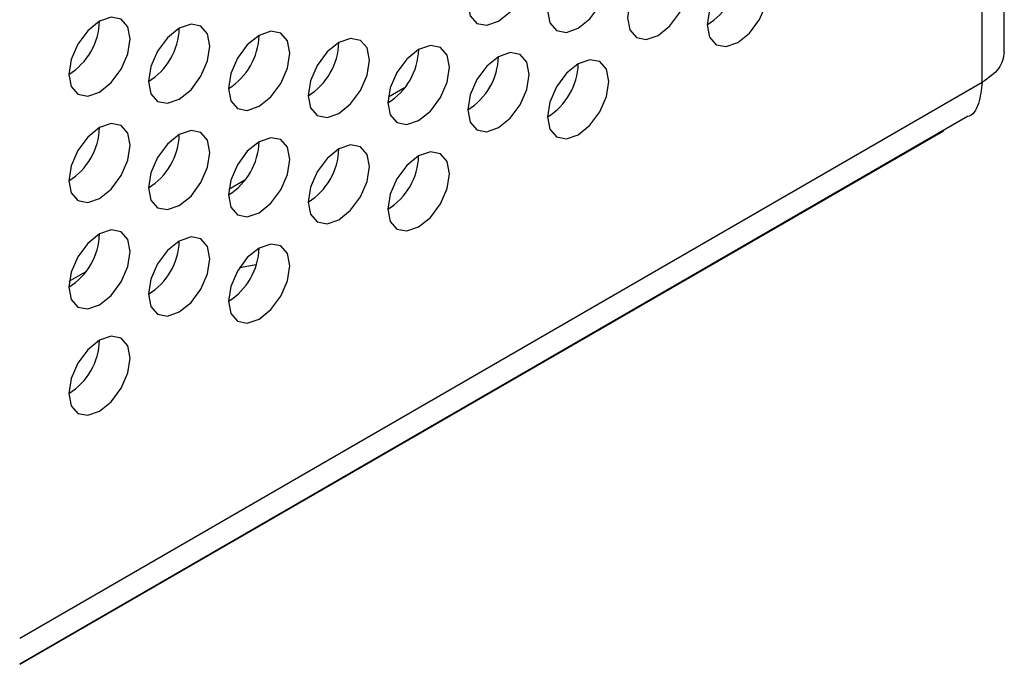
# Model space of a CAD drawing. Header units: millimetres. Extents: x 3619 to 4737, y 1503 to 2366.
# Tile 222 of 256: x 4638.98 to 4646.55, y 2004.71 to 2009.66. Entities that reach past the tile are written whole.
import ezdxf

# ---------------------------------------------------------------- set-up
doc = ezdxf.new("R2010")
doc.units = ezdxf.units.MM

msp = doc.modelspace()

# ---------------------------------------------------------------- linework, layer by layer
at = {"color": 7, "linetype": 'Continuous', "lineweight": 30}
for p, q in [((4646.5451, 2009.4094), (4646.5451, 2133.7755)), ((4646.3755, 2009.1811), (4646.3755, 2133.5312)), ((4641.8145, 2009.0689), (4641.9389, 2009.1408)), ((4638.9831, 2004.7177), (4646.2626, 2008.9201)), ((4638.9831, 2004.7138), (4646.0777, 2008.8094)), ((4646.0777, 2008.8094), (4646.0777, 2008.8134)), ((4640.5888, 2008.3614), (4640.7132, 2008.4332)), ((4639.3632, 2007.6538), (4639.4876, 2007.7256))]:
    msp.add_line(p, q, dxfattribs=at)
at = {"color": 8, "linetype": 'Continuous', "lineweight": 30}
msp.add_line((4638.9831, 2004.9135), (4646.3755, 2009.1811), dxfattribs=at)
at = {"color": 7, "linetype": 'Continuous', "lineweight": 30, "flags": 128}
for points in [[(4642.6601, 2009.6501), (4642.7503, 2009.7228), (4642.8267, 2009.826), (4642.8778, 2009.9438), (4642.8958, 2010.0583), (4642.8778, 2010.1521), (4642.8267, 2010.2109), (4642.7503, 2010.2258), (4642.6601, 2010.1944), (4642.5699, 2010.1216), (4642.4934, 2010.0185), (4642.4423, 2009.9007), (4642.4244, 2009.7862), (4642.4423, 2009.6924), (4642.4934, 2009.6336), (4642.5699, 2009.6187), (4642.6601, 2009.6501)], [(4643.2729, 2009.5956), (4643.3631, 2009.6684), (4643.4396, 2009.7715), (4643.4906, 2009.8893), (4643.5086, 2010.0038), (4643.4906, 2010.0976), (4643.4396, 2010.1564), (4643.3631, 2010.1713), (4643.2729, 2010.1399), (4643.1827, 2010.0671), (4643.1062, 2009.964), (4643.0551, 2009.8462), (4643.0372, 2009.7317), (4643.0551, 2009.6379), (4643.1062, 2009.5791), (4643.1827, 2009.5642), (4643.2729, 2009.5956)], [(4643.8857, 2009.5411), (4643.9759, 2009.6139), (4644.0524, 2009.717), (4644.1035, 2009.8348), (4644.1214, 2009.9493), (4644.1035, 2010.0431), (4644.0524, 2010.1019), (4643.9759, 2010.1168), (4643.8857, 2010.0854), (4643.7955, 2010.0126), (4643.719, 2009.9095), (4643.668, 2009.7917), (4643.65, 2009.6772), (4643.668, 2009.5834), (4643.719, 2009.5246), (4643.7955, 2009.5097), (4643.8857, 2009.5411)], [(4644.4985, 2009.4866), (4644.5887, 2009.5594), (4644.6652, 2009.6625), (4644.7163, 2009.7803), (4644.7342, 2009.8948), (4644.7163, 2009.9886), (4644.6652, 2010.0474), (4644.5887, 2010.0623), (4644.4985, 2010.0309), (4644.4083, 2009.9581), (4644.3319, 2009.855), (4644.2808, 2009.7372), (4644.2628, 2009.6227), (4644.2808, 2009.5289), (4644.3319, 2009.4701), (4644.4083, 2009.4552), (4644.4985, 2009.4866)], [(4639.5959, 2009.106), (4639.6861, 2009.1788), (4639.7626, 2009.2819), (4639.8137, 2009.3997), (4639.8316, 2009.5142), (4639.8137, 2009.608), (4639.7626, 2009.6668), (4639.6861, 2009.6817), (4639.5959, 2009.6503), (4639.5057, 2009.5776), (4639.4293, 2009.4744), (4639.3782, 2009.3566), (4639.3602, 2009.2421), (4639.3782, 2009.1483), (4639.4293, 2009.0895), (4639.5057, 2009.0746), (4639.5959, 2009.106)], [(4640.2088, 2009.0515), (4640.299, 2009.1243), (4640.3754, 2009.2274), (4640.4265, 2009.3452), (4640.4445, 2009.4597), (4640.4265, 2009.5535), (4640.3754, 2009.6123), (4640.299, 2009.6272), (4640.2088, 2009.5959), (4640.1186, 2009.5231), (4640.0421, 2009.4199), (4639.991, 2009.3021), (4639.9731, 2009.1876), (4639.991, 2009.0938), (4640.0421, 2009.035), (4640.1186, 2009.0201), (4640.2088, 2009.0515)], [(4640.8216, 2008.997), (4640.9118, 2009.0698), (4640.9882, 2009.1729), (4641.0393, 2009.2907), (4641.0573, 2009.4052), (4641.0393, 2009.499), (4640.9882, 2009.5579), (4640.9118, 2009.5727), (4640.8216, 2009.5414), (4640.7314, 2009.4686), (4640.6549, 2009.3654), (4640.6038, 2009.2476), (4640.5859, 2009.1331), (4640.6038, 2009.0393), (4640.6549, 2008.9805), (4640.7314, 2008.9656), (4640.8216, 2008.997)], [(4641.4344, 2008.9425), (4641.5246, 2009.0153), (4641.6011, 2009.1184), (4641.6522, 2009.2362), (4641.6701, 2009.3508), (4641.6522, 2009.4446), (4641.6011, 2009.5034), (4641.5246, 2009.5182), (4641.4344, 2009.4869), (4641.3442, 2009.4141), (4641.2677, 2009.3109), (4641.2166, 2009.1931), (4641.1987, 2009.0786), (4641.2166, 2008.9848), (4641.2677, 2008.926), (4641.3442, 2008.9112), (4641.4344, 2008.9425)], [(4642.0472, 2008.888), (4642.1374, 2008.9608), (4642.2139, 2009.0639), (4642.265, 2009.1817), (4642.2829, 2009.2963), (4642.265, 2009.3901), (4642.2139, 2009.4489), (4642.1374, 2009.4637), (4642.0472, 2009.4324), (4641.957, 2009.3596), (4641.8806, 2009.2564), (4641.8295, 2009.1386), (4641.8115, 2009.0241), (4641.8295, 2008.9303), (4641.8806, 2008.8715), (4641.957, 2008.8567), (4642.0472, 2008.888)], [(4642.6601, 2008.8335), (4642.7503, 2008.9063), (4642.8267, 2009.0094), (4642.8778, 2009.1272), (4642.8958, 2009.2418), (4642.8778, 2009.3356), (4642.8267, 2009.3944), (4642.7503, 2009.4092), (4642.6601, 2009.3779), (4642.5699, 2009.3051), (4642.4934, 2009.2019), (4642.4423, 2009.0841), (4642.4244, 2008.9696), (4642.4423, 2008.8758), (4642.4934, 2008.817), (4642.5699, 2008.8022), (4642.6601, 2008.8335)], [(4643.2729, 2008.779), (4643.3631, 2008.8518), (4643.4396, 2008.955), (4643.4906, 2009.0728), (4643.5086, 2009.1873), (4643.4906, 2009.2811), (4643.4396, 2009.3399), (4643.3631, 2009.3547), (4643.2729, 2009.3234), (4643.1827, 2009.2506), (4643.1062, 2009.1474), (4643.0551, 2009.0297), (4643.0372, 2008.9151), (4643.0551, 2008.8213), (4643.1062, 2008.7625), (4643.1827, 2008.7477), (4643.2729, 2008.779)], [(4639.5959, 2008.2894), (4639.6861, 2008.3622), (4639.7626, 2008.4654), (4639.8137, 2008.5832), (4639.8316, 2008.6977), (4639.8137, 2008.7915), (4639.7626, 2008.8503), (4639.6861, 2008.8652), (4639.5959, 2008.8338), (4639.5057, 2008.761), (4639.4293, 2008.6579), (4639.3782, 2008.5401), (4639.3602, 2008.4256), (4639.3782, 2008.3318), (4639.4293, 2008.2729), (4639.5057, 2008.2581), (4639.5959, 2008.2894)], [(4640.2088, 2008.2349), (4640.299, 2008.3077), (4640.3754, 2008.4109), (4640.4265, 2008.5287), (4640.4445, 2008.6432), (4640.4265, 2008.737), (4640.3754, 2008.7958), (4640.299, 2008.8107), (4640.2088, 2008.7793), (4640.1186, 2008.7065), (4640.0421, 2008.6034), (4639.991, 2008.4856), (4639.9731, 2008.3711), (4639.991, 2008.2773), (4640.0421, 2008.2185), (4640.1186, 2008.2036), (4640.2088, 2008.2349)], [(4640.8216, 2008.1805), (4640.9118, 2008.2532), (4640.9882, 2008.3564), (4641.0393, 2008.4742), (4641.0573, 2008.5887), (4641.0393, 2008.6825), (4640.9882, 2008.7413), (4640.9118, 2008.7562), (4640.8216, 2008.7248), (4640.7314, 2008.652), (4640.6549, 2008.5489), (4640.6038, 2008.4311), (4640.5859, 2008.3166), (4640.6038, 2008.2228), (4640.6549, 2008.164), (4640.7314, 2008.1491), (4640.8216, 2008.1805)], [(4641.4344, 2008.126), (4641.5246, 2008.1988), (4641.6011, 2008.3019), (4641.6522, 2008.4197), (4641.6701, 2008.5342), (4641.6522, 2008.628), (4641.6011, 2008.6868), (4641.5246, 2008.7017), (4641.4344, 2008.6703), (4641.3442, 2008.5975), (4641.2677, 2008.4944), (4641.2166, 2008.3766), (4641.1987, 2008.2621), (4641.2166, 2008.1683), (4641.2677, 2008.1095), (4641.3442, 2008.0946), (4641.4344, 2008.126)], [(4642.0472, 2008.0715), (4642.1374, 2008.1443), (4642.2139, 2008.2474), (4642.265, 2008.3652), (4642.2829, 2008.4797), (4642.265, 2008.5735), (4642.2139, 2008.6323), (4642.1374, 2008.6472), (4642.0472, 2008.6158), (4641.957, 2008.543), (4641.8806, 2008.4399), (4641.8295, 2008.3221), (4641.8115, 2008.2076), (4641.8295, 2008.1138), (4641.8806, 2008.055), (4641.957, 2008.0401), (4642.0472, 2008.0715)], [(4639.5959, 2007.4729), (4639.6861, 2007.5457), (4639.7626, 2007.6488), (4639.8137, 2007.7666), (4639.8316, 2007.8812), (4639.8137, 2007.975), (4639.7626, 2008.0338), (4639.6861, 2008.0486), (4639.5959, 2008.0173), (4639.5057, 2007.9445), (4639.4293, 2007.8413), (4639.3782, 2007.7235), (4639.3602, 2007.609), (4639.3782, 2007.5152), (4639.4293, 2007.4564), (4639.5057, 2007.4415), (4639.5959, 2007.4729)], [(4640.2088, 2007.4184), (4640.299, 2007.4912), (4640.3754, 2007.5943), (4640.4265, 2007.7121), (4640.4445, 2007.8267), (4640.4265, 2007.9205), (4640.3754, 2007.9793), (4640.299, 2007.9941), (4640.2088, 2007.9628), (4640.1186, 2007.89), (4640.0421, 2007.7868), (4639.991, 2007.669), (4639.9731, 2007.5545), (4639.991, 2007.4607), (4640.0421, 2007.4019), (4640.1186, 2007.3871), (4640.2088, 2007.4184)], [(4640.8216, 2007.3639), (4640.9118, 2007.4367), (4640.9882, 2007.5398), (4641.0393, 2007.6576), (4641.0573, 2007.7722), (4641.0393, 2007.866), (4640.9882, 2007.9248), (4640.9118, 2007.9396), (4640.8216, 2007.9083), (4640.7314, 2007.8355), (4640.6549, 2007.7323), (4640.6038, 2007.6145), (4640.5859, 2007.5), (4640.6038, 2007.4062), (4640.6549, 2007.3474), (4640.7314, 2007.3326), (4640.8216, 2007.3639)], [(4640.6695, 2007.7562), (4640.699, 2007.7639), (4640.7999, 2007.7818)], [(4639.5959, 2006.6564), (4639.6861, 2006.7292), (4639.7626, 2006.8323), (4639.8137, 2006.9501), (4639.8316, 2007.0646), (4639.8137, 2007.1584), (4639.7626, 2007.2172), (4639.6861, 2007.2321), (4639.5959, 2007.2007), (4639.5057, 2007.1279), (4639.4293, 2007.0248), (4639.3782, 2006.907), (4639.3602, 2006.7925), (4639.3782, 2006.6987), (4639.4293, 2006.6399), (4639.5057, 2006.625), (4639.5959, 2006.6564)]]:
    msp.add_lwpolyline(points, dxfattribs=at)
at = {"color": 7, "linetype": 'Continuous', "lineweight": 30}
for centre, start, end in [((4644.003, 2010.0448), 301.60776, 358.39766), ((4639.1004, 2009.6642), 301.60776, 358.39766), ((4639.7133, 2009.6097), 301.60689, 358.39854), ((4640.3261, 2009.5552), 301.60676, 358.39817), ((4640.9389, 2009.5007), 301.60776, 358.39766), ((4641.5518, 2009.4462), 301.60689, 358.39854), ((4642.1646, 2009.3917), 301.60684, 358.39809), ((4642.7774, 2009.3372), 301.60776, 358.39766), ((4639.1005, 2008.8477), 301.60676, 358.39817), ((4639.7133, 2008.7932), 301.60776, 358.39766), ((4640.3261, 2008.7387), 301.60689, 358.39854), ((4640.9389, 2008.6842), 301.60684, 358.39809), ((4641.5517, 2008.6297), 301.60776, 358.39766), ((4639.1004, 2008.0311), 301.60689, 358.39854), ((4639.7133, 2007.9766), 301.60684, 358.39809), ((4640.3261, 2007.9221), 301.60776, 358.39766), ((4639.1004, 2007.2146), 301.60776, 358.39766)]:
    msp.add_arc(centre, 0.4957, start, end, dxfattribs=at)
for points, knots in [([(4646.5451, 2009.4134), (4646.5372, 2009.3698), (4646.5214, 2009.2826), (4646.4241, 2009.2149), (4646.3755, 2009.1811)], [0, 0, 0, 0, 0.499995, 1, 1, 1, 1]), ([(4646.3755, 2009.1811), (4646.3689, 2009.1252), (4646.3556, 2009.0135), (4646.3043, 2008.9246), (4646.2591, 2008.9181), (4646.2591, 2008.9181)], [0, 0, 0, 0, 0.499948, 0.999896, 1, 1, 1, 1])]:
    msp.add_open_spline(points, degree=3, knots=knots, dxfattribs=at)

doc.saveas('drawing.dxf')
